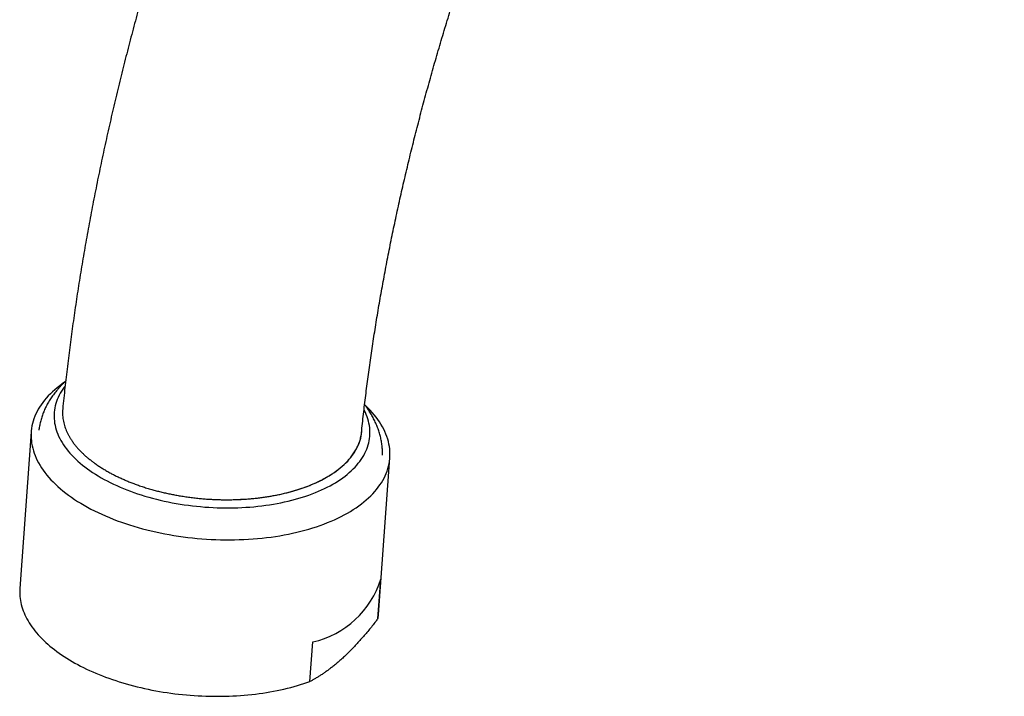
# Model space of a CAD drawing. Header units: millimetres. Extents: x 8 to 776, y 12 to 810.
# Tile 3 of 25: x 571 to 637, y 210 to 255. Entities that reach past the tile are written whole.
import ezdxf

# ---------------------------------------------------------------- set-up
doc = ezdxf.new("R2010")
doc.units = ezdxf.units.MM

msp = doc.modelspace()

# ---------------------------------------------------------------- linework, layer by layer
at = {"color": 7, "linetype": 'Continuous', "lineweight": 30}
for p, q in [((572.265, 227.294), (571.507, 216.845)), ((595.444, 215.107), (596.202, 225.556)), ((595.411, 214.828), (595.603, 217.466)), ((590.873, 210.626), (591.064, 213.264))]:
    msp.add_line(p, q, dxfattribs=at)
at = {"color": 7, "linetype": 'Continuous', "lineweight": 30, "flags": 128}
for points in [[(574.49, 230.606), (574.339, 230.5), (574.166, 230.371), (573.999, 230.24), (573.84, 230.106), (573.688, 229.97), (573.543, 229.831), (573.405, 229.69), (573.275, 229.547), (573.152, 229.401), (573.037, 229.253), (572.929, 229.104), (572.83, 228.953), (572.738, 228.799), (572.654, 228.645), (572.577, 228.489), (572.509, 228.331), (572.449, 228.172), (572.397, 228.012), (572.353, 227.851), (572.318, 227.688), (572.29, 227.525), (572.271, 227.361), (572.259, 227.197), (572.256, 227.032), (572.262, 226.866), (572.275, 226.701), (572.297, 226.535), (572.326, 226.369), (572.364, 226.203), (572.41, 226.037), (572.465, 225.872), (572.527, 225.706), (572.597, 225.542), (572.675, 225.378), (572.762, 225.214), (572.856, 225.052), (572.957, 224.89), (573.067, 224.73), (573.184, 224.57), (573.309, 224.412), (573.441, 224.256), (573.581, 224.1), (573.728, 223.947), (573.882, 223.795), (574.043, 223.645), (574.212, 223.497), (574.387, 223.35), (574.569, 223.206), (574.757, 223.064), (574.952, 222.925), (575.153, 222.788), (575.361, 222.653), (575.575, 222.521), (575.794, 222.391), (576.02, 222.265), (576.251, 222.141), (576.487, 222.02), (576.729, 221.902), (576.976, 221.787), (577.228, 221.676), (577.484, 221.567), (577.746, 221.462), (578.012, 221.361), (578.282, 221.263), (578.556, 221.168)], [(574.528, 230.352), (574.467, 230.272), (574.373, 230.14), (574.286, 230.006), (574.206, 229.871), (574.133, 229.735), (574.066, 229.597), (574.007, 229.459), (573.955, 229.319), (573.91, 229.177), (573.873, 229.035), (573.842, 228.893), (573.819, 228.749), (573.802, 228.605), (573.793, 228.46), (573.792, 228.315), (573.797, 228.169), (573.81, 228.023), (573.83, 227.877), (573.857, 227.731), (573.891, 227.585), (573.933, 227.439), (573.981, 227.293), (574.037, 227.148), (574.099, 227.003), (574.169, 226.859), (574.246, 226.715), (574.329, 226.572), (574.42, 226.43), (574.517, 226.289), (574.621, 226.149), (574.732, 226.01), (574.849, 225.872), (574.973, 225.736), (575.103, 225.601), (575.239, 225.467), (575.382, 225.335), (575.531, 225.205), (575.686, 225.076), (575.846, 224.95), (576.013, 224.825), (576.185, 224.703), (576.363, 224.582), (576.547, 224.464), (576.735, 224.348), (576.929, 224.234), (577.128, 224.123), (577.332, 224.014), (577.541, 223.908), (577.754, 223.805), (577.972, 223.704), (578.194, 223.606), (578.421, 223.511), (578.651, 223.419), (578.885, 223.33), (579.124, 223.244), (579.365, 223.161), (579.61, 223.082), (579.859, 223.005), (580.11, 222.932)], [(578.556, 221.168), (578.834, 221.077), (579.115, 220.99), (579.401, 220.906), (579.689, 220.826), (579.981, 220.75), (580.275, 220.678), (580.573, 220.61), (580.872, 220.546), (581.174, 220.486), (581.479, 220.43), (581.785, 220.378), (582.092, 220.33), (582.402, 220.286), (582.712, 220.247), (583.024, 220.212), (583.336, 220.181), (583.649, 220.154), (583.962, 220.132), (584.276, 220.114), (584.589, 220.1), (584.903, 220.091), (585.215, 220.086), (585.527, 220.085), (585.839, 220.088), (586.149, 220.096), (586.458, 220.109), (586.765, 220.125), (587.071, 220.146), (587.374, 220.172), (587.676, 220.201), (587.975, 220.235), (588.271, 220.273), (588.565, 220.315), (588.856, 220.362), (589.144, 220.413), (589.428, 220.467), (589.709, 220.526), (589.986, 220.589), (590.259, 220.656), (590.528, 220.727), (590.792, 220.801), (591.052, 220.88), (591.308, 220.962), (591.558, 221.049), (591.804, 221.138), (592.044, 221.232), (592.279, 221.329), (592.509, 221.429), (592.732, 221.533), (592.95, 221.64), (593.163, 221.751), (593.368, 221.865), (593.568, 221.982), (593.761, 222.102), (593.948, 222.224), (594.128, 222.35), (594.301, 222.479), (594.468, 222.61), (594.627, 222.744), (594.779, 222.88), (594.924, 223.019), (595.062, 223.16), (595.192, 223.304), (595.315, 223.449), (595.43, 223.597), (595.538, 223.746), (595.637, 223.898), (595.729, 224.051), (595.813, 224.205), (595.89, 224.362), (595.958, 224.519), (596.018, 224.678), (596.07, 224.838), (596.114, 225), (596.149, 225.162), (596.177, 225.325), (596.196, 225.489), (596.208, 225.653), (596.211, 225.818), (596.205, 225.984), (596.192, 226.149), (596.17, 226.315), (596.141, 226.481), (596.103, 226.647), (596.057, 226.813), (596.002, 226.979), (595.94, 227.144), (595.87, 227.308), (595.792, 227.472), (595.705, 227.636), (595.611, 227.798), (595.51, 227.96), (595.4, 228.12), (595.283, 228.28), (595.158, 228.438), (595.026, 228.595), (594.886, 228.75), (594.739, 228.903), (594.585, 229.055), (594.521, 229.116)], [(580.11, 222.932), (580.364, 222.862), (580.621, 222.796), (580.881, 222.733), (581.143, 222.673), (581.407, 222.617), (581.673, 222.564), (581.941, 222.516), (582.21, 222.47), (582.482, 222.429), (582.754, 222.391), (583.027, 222.356), (583.301, 222.326), (583.576, 222.299), (583.852, 222.276), (584.128, 222.257), (584.404, 222.241), (584.68, 222.23), (584.955, 222.222), (585.231, 222.218), (585.505, 222.218), (585.779, 222.222), (586.052, 222.229), (586.324, 222.24), (586.594, 222.255), (586.863, 222.274), (587.13, 222.297), (587.395, 222.324), (587.658, 222.354), (587.918, 222.388), (588.177, 222.425), (588.432, 222.467), (588.685, 222.512), (588.935, 222.56), (589.182, 222.613), (589.425, 222.668), (589.665, 222.728), (589.901, 222.79), (590.134, 222.857), (590.362, 222.926), (590.586, 222.999), (590.806, 223.075), (591.022, 223.155), (591.233, 223.237), (591.439, 223.323), (591.641, 223.412), (591.837, 223.504), (592.028, 223.598), (592.214, 223.696), (592.395, 223.797), (592.57, 223.9), (592.739, 224.006), (592.903, 224.114), (593.061, 224.225), (593.212, 224.339), (593.358, 224.454), (593.498, 224.572), (593.631, 224.693), (593.758, 224.815), (593.878, 224.94), (593.992, 225.066), (594.099, 225.194), (594.2, 225.325), (594.294, 225.456), (594.381, 225.59), (594.461, 225.725), (594.534, 225.861), (594.6, 225.999), (594.659, 226.138), (594.711, 226.278), (594.756, 226.419), (594.794, 226.561), (594.824, 226.704), (594.848, 226.847), (594.864, 226.991), (594.873, 227.136), (594.875, 227.282), (594.869, 227.427), (594.857, 227.573), (594.837, 227.719), (594.81, 227.865), (594.775, 228.011), (594.734, 228.157), (594.685, 228.303), (594.63, 228.448), (594.567, 228.593), (594.497, 228.737), (594.48, 228.771)], [(585.893, 222.776), (585.979, 222.779), (586.236, 222.79), (586.492, 222.804), (586.747, 222.822), (586.999, 222.843), (587.25, 222.868), (587.499, 222.897), (587.746, 222.929), (587.991, 222.965), (588.233, 223.004), (588.472, 223.047), (588.709, 223.093), (588.942, 223.142), (589.173, 223.195), (589.4, 223.251), (589.623, 223.31), (589.844, 223.373), (590.06, 223.439), (590.272, 223.508), (590.48, 223.58), (590.685, 223.655), (590.884, 223.734), (591.08, 223.815), (591.27, 223.899), (591.456, 223.986), (591.637, 224.075), (591.813, 224.168), (591.984, 224.263), (592.15, 224.361), (592.311, 224.461), (592.465, 224.564), (592.615, 224.669), (592.759, 224.776), (592.896, 224.886), (593.029, 224.998), (593.155, 225.112), (593.275, 225.227), (593.389, 225.345), (593.497, 225.465), (593.598, 225.587), (593.693, 225.71), (593.782, 225.835), (593.864, 225.961), (593.94, 226.089), (594.01, 226.218), (594.072, 226.348), (594.128, 226.48), (594.177, 226.612), (594.22, 226.746), (594.256, 226.88), (594.285, 227.015), (594.307, 227.151), (594.322, 227.288), (594.329, 227.393)], [(571.507, 216.845), (571.5, 216.717), (571.498, 216.58), (571.502, 216.443), (571.511, 216.306), (571.526, 216.169), (571.547, 216.031), (571.573, 215.894), (571.605, 215.757), (571.643, 215.619), (571.686, 215.482), (571.734, 215.345), (571.788, 215.209), (571.848, 215.073), (571.913, 214.937), (571.983, 214.801), (572.059, 214.667), (572.141, 214.532), (572.227, 214.399), (572.319, 214.266), (572.416, 214.134), (572.518, 214.003), (572.626, 213.873), (572.738, 213.744), (572.856, 213.616), (572.978, 213.489), (573.106, 213.363), (573.238, 213.238), (573.375, 213.115), (573.517, 212.993), (573.664, 212.873), (573.815, 212.754), (573.971, 212.636), (574.131, 212.52), (574.296, 212.405), (574.465, 212.293), (574.638, 212.182), (574.815, 212.073), (574.996, 211.965), (575.182, 211.86), (575.371, 211.756), (575.564, 211.655), (575.761, 211.555), (575.961, 211.458), (576.165, 211.362), (576.373, 211.269), (576.583, 211.178), (576.797, 211.089), (577.014, 211.003), (577.234, 210.919), (577.457, 210.837), (577.683, 210.758), (577.912, 210.681), (578.143, 210.607), (578.377, 210.535), (578.613, 210.466), (578.851, 210.399), (579.092, 210.335), (579.334, 210.273), (579.579, 210.215), (579.825, 210.159), (580.073, 210.105), (580.323, 210.055), (580.574, 210.007), (580.827, 209.962), (581.081, 209.92), (581.336, 209.881), (581.592, 209.844), (581.848, 209.811), (582.106, 209.78), (582.364, 209.752), (582.623, 209.728), (582.882, 209.706), (583.141, 209.687), (583.401, 209.671), (583.661, 209.658), (583.92, 209.648), (584.179, 209.641), (584.438, 209.637), (584.697, 209.636), (584.955, 209.638), (585.212, 209.642), (585.469, 209.65), (585.724, 209.661), (585.979, 209.675), (586.232, 209.692), (586.484, 209.711), (586.734, 209.734), (586.983, 209.759), (587.231, 209.788), (587.476, 209.819), (587.72, 209.854), (587.962, 209.891), (588.202, 209.931), (588.439, 209.974), (588.674, 210.019), (588.907, 210.068), (589.137, 210.119), (589.364, 210.173), (589.589, 210.23), (589.811, 210.289), (590.029, 210.351), (590.245, 210.416), (590.458, 210.483), (590.667, 210.553), (590.873, 210.626)]]:
    msp.add_lwpolyline(points, dxfattribs=at)
at = {"color": 7, "linetype": 'Continuous', "lineweight": 30}
for centre, radius, start, end in [((589.666, 219.326), 6.221, 282.98938, 342.60264), ((592.142, 215.347), 3.311, 350.97343, 355.84697)]:
    msp.add_arc(centre, radius, start, end, dxfattribs=at)
for points, knots in [([(760.575, 312.075), (760.575, 312.195), (760.575, 312.542), (760.571, 313.114), (760.563, 313.791), (760.552, 314.465), (760.536, 315.138), (760.517, 315.809), (760.494, 316.478), (760.467, 317.145), (760.436, 317.81), (760.402, 318.473), (760.363, 319.134), (760.321, 319.793), (760.275, 320.449), (760.225, 321.104), (760.171, 321.757), (760.113, 322.407), (760.052, 323.055), (759.986, 323.701), (759.917, 324.344), (759.844, 324.986), (759.767, 325.625), (759.686, 326.261), (759.601, 326.895), (759.513, 327.527), (759.42, 328.156), (759.324, 328.783), (759.224, 329.407), (759.12, 330.029), (759.012, 330.648), (758.9, 331.265), (758.784, 331.879), (758.665, 332.49), (758.541, 333.099), (758.414, 333.705), (758.283, 334.308), (758.148, 334.908), (758.01, 335.506), (757.867, 336.1), (757.721, 336.692), (757.571, 337.281), (757.417, 337.867), (757.259, 338.45), (757.097, 339.03), (756.932, 339.607), (756.763, 340.181), (756.59, 340.751), (756.413, 341.319), (756.233, 341.884), (756.049, 342.445), (755.861, 343.003), (755.669, 343.558), (755.474, 344.11), (755.275, 344.658), (755.072, 345.203), (754.865, 345.745), (754.655, 346.283), (754.441, 346.818), (754.224, 347.35), (754.003, 347.878), (753.778, 348.402), (753.55, 348.924), (753.318, 349.441), (753.082, 349.955), (752.843, 350.466), (752.601, 350.972), (752.355, 351.476), (752.105, 351.975), (751.852, 352.471), (751.595, 352.963), (751.335, 353.452), (751.071, 353.936), (750.804, 354.417), (750.534, 354.894), (750.26, 355.368), (749.983, 355.837), (749.702, 356.303), (749.418, 356.765), (749.131, 357.223), (748.84, 357.677), (748.546, 358.127), (748.249, 358.573), (747.948, 359.016), (747.645, 359.454), (747.338, 359.888), (747.027, 360.319), (746.714, 360.745), (746.397, 361.167), (746.078, 361.586), (745.755, 362), (745.429, 362.41), (745.1, 362.816), (744.768, 363.218), (744.432, 363.616), (744.094, 364.01), (743.753, 364.4), (743.409, 364.785), (743.061, 365.167), (742.711, 365.544), (742.358, 365.917), (742.002, 366.286), (741.642, 366.651), (741.28, 367.012), (740.916, 367.368), (740.548, 367.72), (740.177, 368.068), (739.804, 368.412), (739.427, 368.752), (739.048, 369.087), (738.667, 369.418), (738.282, 369.745), (737.894, 370.068), (737.504, 370.386), (737.111, 370.7), (736.716, 371.01), (736.318, 371.315), (735.917, 371.617), (735.513, 371.913), (735.107, 372.206), (734.698, 372.494), (734.286, 372.778), (733.872, 373.058), (733.455, 373.333), (733.036, 373.604), (732.614, 373.871), (732.19, 374.133), (731.763, 374.391), (731.333, 374.645), (730.901, 374.894), (730.466, 375.139), (730.029, 375.379), (729.59, 375.615), (729.148, 375.847), (728.704, 376.074), (728.257, 376.297), (727.808, 376.515), (727.356, 376.729), (726.902, 376.939), (726.446, 377.144), (725.987, 377.345), (725.526, 377.541), (725.063, 377.732), (724.597, 377.92), (724.129, 378.102), (723.659, 378.28), (723.186, 378.454), (722.711, 378.623), (722.234, 378.788), (721.755, 378.948), (721.274, 379.104), (720.79, 379.255), (720.304, 379.401), (719.816, 379.543), (719.326, 379.68), (718.833, 379.813), (718.339, 379.941), (717.842, 380.064), (717.343, 380.183), (716.842, 380.298), (716.34, 380.407), (715.835, 380.512), (715.328, 380.612), (714.819, 380.708), (714.308, 380.799), (713.795, 380.885), (713.28, 380.967), (712.763, 381.044), (712.244, 381.116), (711.723, 381.184), (711.2, 381.246), (710.676, 381.304), (710.149, 381.358), (709.621, 381.406), (709.091, 381.45), (708.559, 381.489), (708.026, 381.523), (707.49, 381.553), (706.953, 381.577), (706.415, 381.597), (705.874, 381.612), (705.332, 381.622), (704.788, 381.628), (704.243, 381.628), (703.696, 381.624), (703.147, 381.615), (702.597, 381.601), (702.046, 381.583), (701.493, 381.559), (700.938, 381.531), (700.382, 381.497), (699.825, 381.459), (699.266, 381.416), (698.706, 381.368), (698.145, 381.316), (697.582, 381.258), (697.018, 381.196), (696.453, 381.129), (695.886, 381.056), (695.319, 380.98), (694.75, 380.898), (694.18, 380.811), (693.609, 380.719), (693.037, 380.623), (692.464, 380.522), (691.889, 380.416), (691.314, 380.305), (690.738, 380.189), (690.161, 380.069), (689.583, 379.943), (689.004, 379.813), (688.425, 379.678), (687.844, 379.538), (687.263, 379.394), (686.681, 379.244), (686.098, 379.09), (685.515, 378.931), (684.931, 378.768), (684.346, 378.599), (683.761, 378.426), (683.175, 378.248), (682.588, 378.065), (682.002, 377.878), (681.414, 377.686), (680.826, 377.489), (680.238, 377.288), (679.649, 377.082), (679.06, 376.871), (678.47, 376.656), (677.881, 376.436), (677.291, 376.211), (676.7, 375.982), (676.11, 375.748), (675.519, 375.51), (674.928, 375.267), (674.337, 375.019), (673.745, 374.767), (673.154, 374.511), (672.562, 374.25), (671.971, 373.984), (671.379, 373.714), (670.788, 373.44), (670.196, 373.161), (669.604, 372.877), (669.013, 372.59), (668.422, 372.298), (667.83, 372.001), (667.239, 371.7), (666.648, 371.395), (666.057, 371.086), (665.467, 370.772), (664.876, 370.454), (664.286, 370.131), (663.697, 369.805), (663.107, 369.474), (662.518, 369.139), (661.929, 368.8), (661.341, 368.456), (660.753, 368.109), (660.165, 367.757), (659.578, 367.401), (658.991, 367.041), (658.405, 366.677), (657.819, 366.309), (657.234, 365.937), (656.649, 365.56), (656.065, 365.18), (655.482, 364.796), (654.899, 364.407), (654.317, 364.015), (653.735, 363.619), (653.154, 363.219), (652.574, 362.815), (651.995, 362.407), (651.416, 361.995), (650.838, 361.58), (650.261, 361.16), (649.685, 360.737), (649.109, 360.31), (648.534, 359.879), (647.96, 359.444), (647.388, 359.006), (646.815, 358.564), (646.244, 358.118), (645.674, 357.669), (645.105, 357.216), (644.537, 356.759), (643.969, 356.299), (643.403, 355.835), (642.838, 355.368), (642.274, 354.897), (641.711, 354.422), (641.149, 353.944), (640.588, 353.462), (640.028, 352.977), (639.47, 352.489), (638.912, 351.997), (638.356, 351.502), (637.801, 351.003), (637.248, 350.501), (636.695, 349.995), (636.144, 349.487), (635.594, 348.975), (635.046, 348.459), (634.498, 347.941), (633.953, 347.419), (633.408, 346.894), (632.865, 346.365), (632.323, 345.834), (631.783, 345.299), (631.244, 344.762), (630.707, 344.221), (630.171, 343.677), (629.636, 343.13), (629.103, 342.58), (628.572, 342.027), (628.042, 341.471), (627.514, 340.912), (626.987, 340.35), (626.462, 339.785), (625.939, 339.217), (625.417, 338.646), (624.897, 338.072), (624.379, 337.496), (623.862, 336.916), (623.347, 336.334), (622.834, 335.749), (622.322, 335.162), (621.813, 334.571), (621.305, 333.978), (620.799, 333.383), (620.294, 332.784), (619.792, 332.183), (619.291, 331.579), (618.793, 330.973), (618.296, 330.364), (617.801, 329.753), (617.308, 329.139), (616.817, 328.523), (616.328, 327.904), (615.841, 327.282), (615.356, 326.659), (614.873, 326.033), (614.392, 325.404), (613.913, 324.773), (613.436, 324.14), (612.961, 323.504), (612.489, 322.867), (612.018, 322.227), (611.55, 321.584), (611.084, 320.94), (610.62, 320.293), (610.158, 319.644), (609.698, 318.993), (609.241, 318.34), (608.785, 317.685), (608.333, 317.028), (607.882, 316.369), (607.433, 315.708), (606.987, 315.044), (606.544, 314.379), (606.102, 313.712), (605.663, 313.043), (605.227, 312.372), (604.792, 311.699), (604.36, 311.025), (603.931, 310.348), (603.504, 309.67), (603.079, 308.99), (602.657, 308.309), (602.238, 307.625), (601.82, 306.94), (601.406, 306.254), (600.994, 305.565), (600.584, 304.875), (600.177, 304.184), (599.773, 303.491), (599.371, 302.796), (598.972, 302.1), (598.575, 301.403), (598.181, 300.704), (597.79, 300.003), (597.401, 299.302), (597.015, 298.598), (596.632, 297.894), (596.251, 297.188), (595.873, 296.481), (595.498, 295.773), (595.126, 295.063), (594.756, 294.353), (594.39, 293.641), (594.026, 292.928), (593.664, 292.213), (593.306, 291.498), (592.95, 290.782), (592.598, 290.064), (592.248, 289.346), (591.901, 288.626), (591.557, 287.906), (591.216, 287.185), (590.877, 286.462), (590.542, 285.739), (590.21, 285.015), (589.88, 284.29), (589.554, 283.565), (589.23, 282.838), (588.91, 282.111), (588.593, 281.383), (588.278, 280.655), (587.967, 279.926), (587.658, 279.196), (587.353, 278.465), (587.051, 277.734), (586.752, 277.002), (586.456, 276.27), (586.163, 275.537), (585.873, 274.804), (585.586, 274.071), (585.303, 273.337), (585.022, 272.602), (584.745, 271.867), (584.471, 271.132), (584.2, 270.397), (583.933, 269.661), (583.668, 268.925), (583.407, 268.189), (583.149, 267.452), (582.894, 266.715), (582.643, 265.978), (582.395, 265.242), (582.15, 264.504), (581.908, 263.767), (581.67, 263.03), (581.435, 262.293), (581.203, 261.556), (580.975, 260.818), (580.75, 260.081), (580.528, 259.344), (580.31, 258.607), (580.095, 257.871), (579.883, 257.134), (579.675, 256.398), (579.47, 255.661), (579.269, 254.925), (579.071, 254.19), (578.876, 253.454), (578.685, 252.719), (578.498, 251.985), (578.314, 251.25), (578.133, 250.517), (577.956, 249.783), (577.782, 249.05), (577.612, 248.318), (577.445, 247.586), (577.282, 246.854), (577.122, 246.123), (576.966, 245.393), (576.814, 244.663), (576.664, 243.934), (576.519, 243.206), (576.377, 242.479), (576.239, 241.752), (576.104, 241.026), (575.973, 240.3), (575.845, 239.576), (575.721, 238.852), (575.601, 238.129), (575.484, 237.407), (575.371, 236.687), (575.261, 235.966), (575.155, 235.247), (575.053, 234.529), (574.955, 233.812), (574.86, 233.096), (574.769, 232.382), (574.681, 231.668), (574.597, 230.955), (574.517, 230.244), (574.441, 229.539), (574.394, 229.073), (574.37, 228.843)], [0, 0, 0, 0, 0.001135, 0.00327, 0.005406, 0.007542, 0.009678, 0.011814, 0.01395, 0.016085, 0.018221, 0.020357, 0.022493, 0.024629, 0.026764, 0.0289, 0.031035, 0.03317, 0.035305, 0.03744, 0.039574, 0.041708, 0.043842, 0.045975, 0.048108, 0.050241, 0.052373, 0.054505, 0.056636, 0.058767, 0.060898, 0.063027, 0.065156, 0.067284, 0.069412, 0.071539, 0.073665, 0.07579, 0.077915, 0.080038, 0.082161, 0.084283, 0.086403, 0.088523, 0.090641, 0.092759, 0.094875, 0.09699, 0.099103, 0.101216, 0.103327, 0.105436, 0.107544, 0.109651, 0.111756, 0.11386, 0.115961, 0.118062, 0.12016, 0.122257, 0.124352, 0.126446, 0.128537, 0.130627, 0.132714, 0.1348, 0.136884, 0.138966, 0.141045, 0.143123, 0.145199, 0.147272, 0.149343, 0.151413, 0.15348, 0.155544, 0.157607, 0.159667, 0.161726, 0.163782, 0.165835, 0.167887, 0.169936, 0.171983, 0.174027, 0.17607, 0.17811, 0.180148, 0.182184, 0.184217, 0.186249, 0.188278, 0.190305, 0.19233, 0.194352, 0.196373, 0.198392, 0.200409, 0.202423, 0.204436, 0.206447, 0.208456, 0.210463, 0.212468, 0.214472, 0.216474, 0.218474, 0.220473, 0.222471, 0.224466, 0.226461, 0.228454, 0.230446, 0.232436, 0.234426, 0.236414, 0.238401, 0.240387, 0.242373, 0.244357, 0.246341, 0.248324, 0.250307, 0.252289, 0.25427, 0.256251, 0.258232, 0.260212, 0.262193, 0.264173, 0.266153, 0.268133, 0.270113, 0.272094, 0.274074, 0.276055, 0.278036, 0.280018, 0.282, 0.283983, 0.285967, 0.287951, 0.289936, 0.291922, 0.293909, 0.295897, 0.297886, 0.299876, 0.301868, 0.30386, 0.305854, 0.307849, 0.309846, 0.311844, 0.313844, 0.315846, 0.317849, 0.319853, 0.32186, 0.323868, 0.325878, 0.32789, 0.329904, 0.33192, 0.333938, 0.335958, 0.33798, 0.340004, 0.34203, 0.344058, 0.346088, 0.348121, 0.350156, 0.352193, 0.354232, 0.356273, 0.358317, 0.360362, 0.36241, 0.364461, 0.366513, 0.368568, 0.370625, 0.372684, 0.374745, 0.376809, 0.378875, 0.380943, 0.383013, 0.385085, 0.387159, 0.389236, 0.391314, 0.393394, 0.395477, 0.397561, 0.399648, 0.401736, 0.403826, 0.405918, 0.408012, 0.410107, 0.412204, 0.414303, 0.416404, 0.418506, 0.42061, 0.422715, 0.424822, 0.42693, 0.42904, 0.431151, 0.433263, 0.435376, 0.437491, 0.439607, 0.441724, 0.443843, 0.445962, 0.448082, 0.450204, 0.452326, 0.454449, 0.456573, 0.458698, 0.460824, 0.46295, 0.465077, 0.467205, 0.469333, 0.471462, 0.473592, 0.475722, 0.477853, 0.479984, 0.482116, 0.484248, 0.48638, 0.488513, 0.490646, 0.492779, 0.494913, 0.497046, 0.499181, 0.501315, 0.503449, 0.505584, 0.507719, 0.509853, 0.511988, 0.514123, 0.516258, 0.518393, 0.520528, 0.522663, 0.524798, 0.526933, 0.529068, 0.531203, 0.533337, 0.535472, 0.537607, 0.539741, 0.541875, 0.544009, 0.546143, 0.548277, 0.550411, 0.552544, 0.554677, 0.55681, 0.558943, 0.561076, 0.563208, 0.56534, 0.567472, 0.569604, 0.571735, 0.573867, 0.575997, 0.578128, 0.580259, 0.582389, 0.584519, 0.586649, 0.588778, 0.590907, 0.593036, 0.595165, 0.597293, 0.599421, 0.601549, 0.603677, 0.605804, 0.607931, 0.610058, 0.612184, 0.61431, 0.616436, 0.618562, 0.620687, 0.622812, 0.624937, 0.627062, 0.629186, 0.63131, 0.633434, 0.635558, 0.637681, 0.639804, 0.641927, 0.64405, 0.646172, 0.648294, 0.650416, 0.652537, 0.654659, 0.65678, 0.658901, 0.661022, 0.663142, 0.665262, 0.667382, 0.669502, 0.671622, 0.673741, 0.67586, 0.67798, 0.680098, 0.682217, 0.684335, 0.686454, 0.688572, 0.69069, 0.692807, 0.694925, 0.697042, 0.69916, 0.701277, 0.703394, 0.70551, 0.707627, 0.709743, 0.71186, 0.713976, 0.716092, 0.718208, 0.720324, 0.722439, 0.724555, 0.726671, 0.728786, 0.730901, 0.733016, 0.735131, 0.737246, 0.739361, 0.741476, 0.743591, 0.745705, 0.74782, 0.749934, 0.752049, 0.754163, 0.756277, 0.758392, 0.760506, 0.76262, 0.764734, 0.766848, 0.768962, 0.771076, 0.77319, 0.775304, 0.777418, 0.779532, 0.781646, 0.78376, 0.785874, 0.787988, 0.790102, 0.792216, 0.79433, 0.796444, 0.798558, 0.800672, 0.802786, 0.8049, 0.807015, 0.809129, 0.811243, 0.813357, 0.815472, 0.817586, 0.819701, 0.821815, 0.82393, 0.826044, 0.828159, 0.830274, 0.832389, 0.834504, 0.836619, 0.838735, 0.84085, 0.842965, 0.845081, 0.847197, 0.849312, 0.851428, 0.853544, 0.855661, 0.857777, 0.859893, 0.86201, 0.864127, 0.866244, 0.868361, 0.870478, 0.872595, 0.874713, 0.876831, 0.878949, 0.881067, 0.883185, 0.885303, 0.887422, 0.889541, 0.89166, 0.893779, 0.895899, 0.898018, 0.900138, 0.902258, 0.904378, 0.906499, 0.90862, 0.910741, 0.912862, 0.914983, 0.917105, 0.919227, 0.921349, 0.923471, 0.925594, 0.927717, 0.92984, 0.931963, 0.934087, 0.936211, 0.938335, 0.940459, 0.942584, 0.944709, 0.946834, 0.94896, 0.951085, 0.953211, 0.955338, 0.957464, 0.959591, 0.961718, 0.963846, 0.965974, 0.968101, 0.97023, 0.972358, 0.974487, 0.976616, 0.978746, 0.980875, 0.983005, 0.985135, 0.987266, 0.989397, 0.991528, 0.993659, 0.99579, 0.997922, 1, 1, 1, 1]), ([(594.311, 227.242), (594.332, 227.445), (594.375, 227.854), (594.444, 228.472), (594.516, 229.094), (594.591, 229.718), (594.67, 230.343), (594.753, 230.97), (594.838, 231.599), (594.927, 232.23), (595.02, 232.862), (595.115, 233.496), (595.214, 234.131), (595.317, 234.768), (595.422, 235.406), (595.531, 236.046), (595.644, 236.687), (595.76, 237.329), (595.879, 237.973), (596.001, 238.618), (596.127, 239.265), (596.256, 239.913), (596.389, 240.562), (596.524, 241.212), (596.663, 241.863), (596.806, 242.516), (596.952, 243.169), (597.101, 243.824), (597.253, 244.479), (597.409, 245.136), (597.567, 245.794), (597.73, 246.452), (597.895, 247.112), (598.064, 247.772), (598.236, 248.433), (598.411, 249.095), (598.59, 249.758), (598.772, 250.421), (598.957, 251.086), (599.145, 251.75), (599.337, 252.416), (599.532, 253.082), (599.73, 253.748), (599.931, 254.416), (600.135, 255.083), (600.343, 255.751), (600.554, 256.42), (600.768, 257.089), (600.985, 257.758), (601.205, 258.428), (601.429, 259.098), (601.656, 259.768), (601.885, 260.438), (602.118, 261.109), (602.354, 261.78), (602.594, 262.451), (602.836, 263.122), (603.081, 263.793), (603.329, 264.464), (603.581, 265.135), (603.835, 265.806), (604.093, 266.477), (604.354, 267.148), (604.617, 267.819), (604.884, 268.49), (605.154, 269.16), (605.426, 269.83), (605.702, 270.5), (605.98, 271.17), (606.262, 271.839), (606.546, 272.508), (606.834, 273.177), (607.124, 273.845), (607.417, 274.512), (607.713, 275.18), (608.012, 275.846), (608.314, 276.512), (608.618, 277.178), (608.926, 277.842), (609.236, 278.506), (609.549, 279.17), (609.865, 279.833), (610.183, 280.495), (610.505, 281.156), (610.829, 281.816), (611.156, 282.475), (611.485, 283.134), (611.817, 283.792), (612.152, 284.448), (612.49, 285.104), (612.83, 285.759), (613.173, 286.412), (613.518, 287.065), (613.866, 287.716), (614.217, 288.367), (614.57, 289.016), (614.926, 289.664), (615.284, 290.31), (615.645, 290.956), (616.008, 291.6), (616.374, 292.242), (616.742, 292.884), (617.112, 293.524), (617.485, 294.162), (617.861, 294.799), (618.239, 295.435), (618.619, 296.069), (619.001, 296.701), (619.386, 297.332), (619.773, 297.961), (620.163, 298.589), (620.555, 299.215), (620.949, 299.839), (621.345, 300.461), (621.743, 301.082), (622.144, 301.701), (622.547, 302.318), (622.952, 302.933), (623.359, 303.547), (623.768, 304.158), (624.179, 304.768), (624.593, 305.375), (625.008, 305.98), (625.425, 306.584), (625.845, 307.185), (626.266, 307.785), (626.69, 308.382), (627.115, 308.977), (627.542, 309.569), (627.972, 310.16), (628.403, 310.748), (628.836, 311.335), (629.27, 311.918), (629.707, 312.5), (630.145, 313.079), (630.585, 313.656), (631.027, 314.23), (631.471, 314.802), (631.916, 315.371), (632.363, 315.938), (632.812, 316.503), (633.262, 317.065), (633.714, 317.624), (634.167, 318.181), (634.623, 318.735), (635.079, 319.287), (635.537, 319.835), (635.997, 320.381), (636.458, 320.925), (636.92, 321.466), (637.384, 322.003), (637.85, 322.538), (638.316, 323.071), (638.785, 323.6), (639.254, 324.127), (639.725, 324.65), (640.197, 325.171), (640.67, 325.689), (641.144, 326.203), (641.62, 326.715), (642.097, 327.224), (642.575, 327.73), (643.054, 328.232), (643.534, 328.732), (644.015, 329.228), (644.498, 329.722), (644.981, 330.212), (645.465, 330.699), (645.951, 331.183), (646.437, 331.663), (646.924, 332.14), (647.412, 332.614), (647.901, 333.085), (648.391, 333.553), (648.882, 334.017), (649.373, 334.477), (649.866, 334.935), (650.358, 335.389), (650.852, 335.839), (651.346, 336.286), (651.842, 336.73), (652.337, 337.17), (652.833, 337.607), (653.33, 338.04), (653.828, 338.47), (654.326, 338.896), (654.824, 339.319), (655.323, 339.738), (655.822, 340.153), (656.322, 340.565), (656.822, 340.973), (657.323, 341.377), (657.824, 341.778), (658.325, 342.175), (658.826, 342.569), (659.328, 342.958), (659.83, 343.344), (660.332, 343.726), (660.835, 344.105), (661.337, 344.479), (661.84, 344.85), (662.343, 345.217), (662.845, 345.58), (663.348, 345.94), (663.851, 346.295), (664.354, 346.647), (664.857, 346.995), (665.36, 347.338), (665.862, 347.678), (666.365, 348.014), (666.867, 348.347), (667.369, 348.675), (667.871, 348.999), (668.373, 349.319), (668.875, 349.635), (669.376, 349.948), (669.877, 350.256), (670.378, 350.56), (670.878, 350.86), (671.378, 351.157), (671.877, 351.449), (672.376, 351.737), (672.875, 352.021), (673.373, 352.301), (673.87, 352.577), (674.367, 352.849), (674.864, 353.117), (675.359, 353.38), (675.854, 353.64), (676.349, 353.895), (676.843, 354.147), (677.336, 354.394), (677.828, 354.637), (678.32, 354.876), (678.811, 355.111), (679.301, 355.342), (679.79, 355.568), (680.279, 355.791), (680.766, 356.009), (681.253, 356.223), (681.738, 356.433), (682.223, 356.639), (682.707, 356.841), (683.19, 357.038), (683.672, 357.232), (684.152, 357.421), (684.632, 357.606), (685.11, 357.787), (685.588, 357.963), (686.064, 358.136), (686.539, 358.304), (687.013, 358.468), (687.486, 358.628), (687.958, 358.784), (688.428, 358.936), (688.897, 359.083), (689.365, 359.226), (689.832, 359.365), (690.297, 359.5), (690.761, 359.631), (691.223, 359.758), (691.684, 359.88), (692.144, 359.998), (692.603, 360.112), (693.06, 360.222), (693.515, 360.328), (693.969, 360.43), (694.422, 360.527), (694.873, 360.621), (695.323, 360.71), (695.771, 360.795), (696.218, 360.876), (696.663, 360.953), (697.106, 361.025), (697.548, 361.094), (697.989, 361.158), (698.428, 361.218), (698.865, 361.274), (699.301, 361.326), (699.735, 361.374), (700.167, 361.418), (700.598, 361.458), (701.028, 361.493), (701.455, 361.524), (701.881, 361.552), (702.306, 361.575), (702.728, 361.594), (703.149, 361.609), (703.569, 361.619), (703.986, 361.626), (704.403, 361.629), (704.817, 361.627), (705.23, 361.621), (705.641, 361.611), (706.05, 361.597), (706.458, 361.579), (706.864, 361.557), (707.268, 361.53), (707.671, 361.5), (708.072, 361.465), (708.471, 361.426), (708.869, 361.382), (709.265, 361.335), (709.66, 361.283), (710.052, 361.228), (710.443, 361.167), (710.832, 361.103), (711.22, 361.034), (711.606, 360.961), (711.99, 360.884), (712.373, 360.803), (712.753, 360.717), (713.132, 360.627), (713.51, 360.532), (713.885, 360.433), (714.259, 360.33), (714.631, 360.222), (715.001, 360.11), (715.37, 359.994), (715.736, 359.873), (716.101, 359.747), (716.464, 359.617), (716.825, 359.483), (717.184, 359.344), (717.541, 359.201), (717.896, 359.053), (718.249, 358.9), (718.6, 358.743), (718.949, 358.582), (719.296, 358.416), (719.64, 358.246), (719.982, 358.071), (720.322, 357.892), (720.66, 357.708), (720.995, 357.52), (721.328, 357.327), (721.658, 357.13), (721.986, 356.929), (722.311, 356.723), (722.634, 356.513), (722.954, 356.299), (723.271, 356.08), (723.585, 355.858), (723.897, 355.631), (724.206, 355.4), (724.512, 355.164), (724.815, 354.925), (725.116, 354.682), (725.413, 354.435), (725.708, 354.184), (726, 353.929), (726.289, 353.669), (726.574, 353.407), (726.857, 353.14), (727.138, 352.869), (727.415, 352.595), (727.689, 352.317), (727.96, 352.035), (728.228, 351.749), (728.494, 351.46), (728.756, 351.167), (729.016, 350.87), (729.273, 350.57), (729.526, 350.266), (729.777, 349.959), (730.025, 349.647), (730.27, 349.333), (730.513, 349.014), (730.752, 348.692), (730.989, 348.367), (731.223, 348.038), (731.453, 347.705), (731.682, 347.369), (731.907, 347.029), (732.129, 346.686), (732.349, 346.34), (732.566, 345.989), (732.78, 345.636), (732.991, 345.278), (733.2, 344.918), (733.405, 344.553), (733.608, 344.186), (733.808, 343.814), (734.006, 343.44), (734.2, 343.062), (734.392, 342.68), (734.581, 342.295), (734.767, 341.906), (734.951, 341.514), (735.131, 341.119), (735.309, 340.72), (735.484, 340.318), (735.656, 339.912), (735.826, 339.503), (735.993, 339.09), (736.156, 338.674), (736.317, 338.255), (736.475, 337.832), (736.631, 337.406), (736.783, 336.976), (736.933, 336.543), (737.079, 336.107), (737.223, 335.667), (737.364, 335.224), (737.502, 334.778), (737.637, 334.329), (737.77, 333.876), (737.899, 333.42), (738.026, 332.96), (738.149, 332.498), (738.27, 332.032), (738.387, 331.563), (738.502, 331.09), (738.614, 330.615), (738.722, 330.136), (738.828, 329.654), (738.931, 329.169), (739.03, 328.681), (739.127, 328.19), (739.221, 327.695), (739.311, 327.198), (739.399, 326.697), (739.483, 326.194), (739.565, 325.687), (739.643, 325.178), (739.718, 324.665), (739.79, 324.15), (739.859, 323.631), (739.925, 323.11), (739.988, 322.585), (740.048, 322.058), (740.104, 321.528), (740.158, 320.995), (740.208, 320.46), (740.255, 319.921), (740.299, 319.38), (740.339, 318.836), (740.377, 318.289), (740.411, 317.74), (740.442, 317.188), (740.47, 316.633), (740.494, 316.076), (740.516, 315.516), (740.534, 314.953), (740.549, 314.388), (740.56, 313.821), (740.569, 313.25), (740.574, 312.669), (740.575, 312.276), (740.575, 312.075)], [0, 0, 0, 0, 0.002161, 0.004352, 0.006543, 0.008735, 0.010928, 0.01312, 0.015313, 0.017507, 0.019701, 0.021895, 0.024089, 0.026284, 0.02848, 0.030675, 0.032872, 0.035068, 0.037265, 0.039462, 0.041659, 0.043857, 0.046056, 0.048254, 0.050453, 0.052653, 0.054852, 0.057052, 0.059253, 0.061453, 0.063654, 0.065856, 0.068057, 0.070259, 0.072462, 0.074665, 0.076868, 0.079071, 0.081274, 0.083478, 0.085683, 0.087887, 0.090092, 0.092297, 0.094502, 0.096708, 0.098914, 0.10112, 0.103327, 0.105533, 0.10774, 0.109948, 0.112155, 0.114363, 0.116571, 0.118779, 0.120988, 0.123196, 0.125405, 0.127614, 0.129824, 0.132033, 0.134243, 0.136453, 0.138663, 0.140873, 0.143084, 0.145295, 0.147505, 0.149716, 0.151928, 0.154139, 0.15635, 0.158562, 0.160774, 0.162986, 0.165198, 0.16741, 0.169622, 0.171835, 0.174047, 0.17626, 0.178473, 0.180685, 0.182898, 0.185111, 0.187325, 0.189538, 0.191751, 0.193964, 0.196178, 0.198391, 0.200605, 0.202818, 0.205032, 0.207245, 0.209459, 0.211673, 0.213887, 0.2161, 0.218314, 0.220528, 0.222742, 0.224955, 0.227169, 0.229383, 0.231597, 0.23381, 0.236024, 0.238238, 0.240451, 0.242665, 0.244878, 0.247092, 0.249305, 0.251518, 0.253732, 0.255945, 0.258158, 0.260371, 0.262584, 0.264797, 0.26701, 0.269222, 0.271435, 0.273647, 0.27586, 0.278072, 0.280284, 0.282496, 0.284707, 0.286919, 0.289131, 0.291342, 0.293553, 0.295764, 0.297975, 0.300186, 0.302396, 0.304606, 0.306817, 0.309027, 0.311236, 0.313446, 0.315655, 0.317864, 0.320073, 0.322282, 0.32449, 0.326699, 0.328906, 0.331114, 0.333322, 0.335529, 0.337736, 0.339943, 0.342149, 0.344355, 0.346561, 0.348767, 0.350972, 0.353177, 0.355382, 0.357587, 0.359791, 0.361995, 0.364198, 0.366402, 0.368605, 0.370807, 0.37301, 0.375212, 0.377413, 0.379615, 0.381816, 0.384016, 0.386217, 0.388417, 0.390616, 0.392816, 0.395014, 0.397213, 0.399411, 0.401609, 0.403806, 0.406004, 0.4082, 0.410397, 0.412593, 0.414788, 0.416983, 0.419178, 0.421373, 0.423567, 0.42576, 0.427954, 0.430147, 0.432339, 0.434531, 0.436723, 0.438915, 0.441106, 0.443296, 0.445487, 0.447677, 0.449866, 0.452055, 0.454244, 0.456432, 0.458621, 0.460808, 0.462996, 0.465183, 0.467369, 0.469556, 0.471742, 0.473928, 0.476113, 0.478298, 0.480483, 0.482667, 0.484852, 0.487036, 0.48922, 0.491403, 0.493586, 0.495769, 0.497952, 0.500135, 0.502317, 0.5045, 0.506682, 0.508864, 0.511046, 0.513228, 0.51541, 0.517592, 0.519774, 0.521956, 0.524138, 0.52632, 0.528502, 0.530684, 0.532866, 0.535049, 0.537231, 0.539414, 0.541597, 0.543781, 0.545965, 0.548149, 0.550334, 0.552519, 0.554705, 0.556891, 0.559078, 0.561266, 0.563454, 0.565643, 0.567833, 0.570024, 0.572216, 0.574409, 0.576603, 0.578798, 0.580994, 0.583192, 0.585391, 0.587591, 0.589793, 0.591997, 0.594202, 0.596409, 0.598618, 0.600828, 0.603041, 0.605256, 0.607474, 0.609693, 0.611915, 0.61414, 0.616367, 0.618597, 0.62083, 0.623066, 0.625305, 0.627548, 0.629794, 0.632043, 0.634296, 0.636552, 0.638813, 0.641077, 0.643346, 0.645619, 0.647896, 0.650178, 0.652465, 0.654756, 0.657052, 0.659354, 0.66166, 0.663972, 0.666289, 0.668611, 0.67094, 0.673274, 0.675613, 0.677959, 0.68031, 0.682668, 0.685031, 0.687401, 0.689776, 0.692158, 0.694545, 0.696939, 0.699338, 0.701744, 0.704155, 0.706571, 0.708993, 0.711421, 0.713853, 0.71629, 0.718732, 0.721178, 0.723628, 0.726081, 0.728538, 0.730997, 0.733459, 0.735923, 0.738389, 0.740856, 0.743324, 0.745792, 0.748259, 0.750726, 0.753192, 0.755655, 0.758117, 0.760576, 0.763033, 0.765486, 0.767935, 0.77038, 0.772822, 0.775258, 0.77769, 0.780116, 0.782537, 0.784953, 0.787363, 0.789768, 0.792166, 0.794559, 0.796946, 0.799326, 0.801701, 0.804069, 0.806432, 0.808788, 0.811139, 0.813483, 0.815822, 0.818155, 0.820482, 0.822804, 0.82512, 0.827431, 0.829736, 0.832037, 0.834332, 0.836623, 0.838908, 0.84119, 0.843466, 0.845739, 0.848007, 0.85027, 0.85253, 0.854787, 0.857039, 0.859288, 0.861533, 0.863775, 0.866014, 0.86825, 0.870482, 0.872712, 0.87494, 0.877164, 0.879386, 0.881606, 0.883823, 0.886038, 0.888251, 0.890462, 0.892671, 0.894878, 0.897084, 0.899288, 0.90149, 0.903691, 0.90589, 0.908088, 0.910285, 0.91248, 0.914675, 0.916868, 0.919061, 0.921252, 0.923442, 0.925632, 0.927821, 0.930009, 0.932197, 0.934384, 0.936571, 0.938757, 0.940942, 0.943127, 0.945312, 0.947496, 0.94968, 0.951864, 0.954047, 0.956231, 0.958414, 0.960597, 0.96278, 0.964963, 0.967145, 0.969328, 0.971511, 0.973694, 0.975876, 0.978059, 0.980242, 0.982425, 0.984608, 0.986792, 0.988975, 0.991159, 0.993342, 0.995526, 0.997711, 1, 1, 1, 1]), ([(574.566, 230.673), (574.549, 230.658), (574.486, 230.601), (574.382, 230.501), (574.254, 230.373), (574.132, 230.243), (574.015, 230.111), (573.903, 229.977), (573.797, 229.842), (573.695, 229.705), (573.599, 229.566), (573.507, 229.426), (573.421, 229.285), (573.341, 229.142), (573.265, 228.998), (573.195, 228.853), (573.129, 228.707), (573.069, 228.561), (573.015, 228.413), (572.965, 228.265), (572.92, 228.115), (572.881, 227.965), (572.846, 227.815), (572.817, 227.664), (572.794, 227.526), (572.784, 227.439), (572.779, 227.402)], [0, 0, 0, 0, 0.01779, 0.064477, 0.110859, 0.156917, 0.202636, 0.248002, 0.293008, 0.337649, 0.381925, 0.425839, 0.469399, 0.512614, 0.555498, 0.598065, 0.640334, 0.682324, 0.724056, 0.765552, 0.806835, 0.84793, 0.888862, 0.929654, 0.970334, 1, 1, 1, 1]), ([(574.371, 228.843), (574.368, 228.806), (574.359, 228.716), (574.355, 228.563), (574.36, 228.382), (574.38, 228.193), (574.411, 228.002), (574.455, 227.817), (574.509, 227.639), (574.572, 227.465), (574.645, 227.293), (574.728, 227.124), (574.818, 226.96), (574.921, 226.792), (575.04, 226.616), (575.176, 226.435), (575.325, 226.255), (575.481, 226.082), (575.642, 225.917), (575.808, 225.759), (575.984, 225.603), (576.165, 225.453), (576.35, 225.309), (576.549, 225.163), (576.768, 225.013), (577.006, 224.859), (577.254, 224.71), (577.505, 224.569), (577.755, 224.436), (578.006, 224.311), (578.263, 224.19), (578.522, 224.075), (578.782, 223.967), (579.055, 223.859), (579.348, 223.751), (579.661, 223.643), (579.981, 223.541), (580.298, 223.447), (580.61, 223.362), (580.916, 223.284), (581.226, 223.211), (581.534, 223.145), (581.839, 223.085), (582.155, 223.028), (582.49, 222.974), (582.843, 222.924), (583.199, 222.88), (583.546, 222.844), (583.884, 222.815), (584.212, 222.793), (584.54, 222.777), (584.863, 222.766), (585.178, 222.761), (585.502, 222.761), (585.84, 222.767), (586.194, 222.781), (586.545, 222.801), (586.884, 222.827), (587.21, 222.858), (587.523, 222.894), (587.833, 222.936), (588.133, 222.982), (588.423, 223.033), (588.718, 223.09), (589.023, 223.156), (589.337, 223.231), (589.645, 223.312), (589.937, 223.398), (590.214, 223.486), (590.476, 223.576), (590.732, 223.671), (590.977, 223.77), (591.21, 223.87), (591.443, 223.978), (591.679, 224.096), (591.918, 224.224), (592.147, 224.358), (592.36, 224.493), (592.557, 224.628), (592.739, 224.762), (592.913, 224.901), (593.074, 225.04), (593.222, 225.179), (593.352, 225.31), (593.468, 225.437), (593.572, 225.56), (593.671, 225.686), (593.765, 225.816), (593.852, 225.949), (593.933, 226.085), (594.009, 226.226), (594.078, 226.371), (594.138, 226.518), (594.19, 226.667), (594.235, 226.819), (594.273, 226.982), (594.298, 227.124), (594.306, 227.214), (594.309, 227.242)], [0, 0, 0, 0, 0.006616, 0.016499, 0.027919, 0.03934, 0.05082, 0.0623, 0.072758, 0.083217, 0.093721, 0.104226, 0.114094, 0.123971, 0.135385, 0.146798, 0.158271, 0.169744, 0.180197, 0.190649, 0.201147, 0.211645, 0.221507, 0.231379, 0.242788, 0.254196, 0.265664, 0.277132, 0.28758, 0.298028, 0.308521, 0.319014, 0.328872, 0.338739, 0.350147, 0.361554, 0.37302, 0.384487, 0.394933, 0.40538, 0.415872, 0.426363, 0.43622, 0.446085, 0.457495, 0.468905, 0.480374, 0.491843, 0.502292, 0.512741, 0.523235, 0.533729, 0.543587, 0.553455, 0.564871, 0.576286, 0.587761, 0.599236, 0.60969, 0.620144, 0.630643, 0.641143, 0.651006, 0.660879, 0.672301, 0.683723, 0.695205, 0.706687, 0.717147, 0.727608, 0.738113, 0.748619, 0.758488, 0.768367, 0.779795, 0.791223, 0.80271, 0.814197, 0.824662, 0.835128, 0.845638, 0.856149, 0.866023, 0.875907, 0.884209, 0.892518, 0.901228, 0.909937, 0.918673, 0.927409, 0.936678, 0.945948, 0.955248, 0.964549, 0.974001, 0.983461, 0.994886, 1, 1, 1, 1]), ([(595.709, 225.737), (595.709, 225.744), (595.711, 225.801), (595.711, 225.91), (595.707, 226.062), (595.698, 226.215), (595.684, 226.367), (595.665, 226.52), (595.641, 226.672), (595.611, 226.824), (595.577, 226.976), (595.538, 227.127), (595.494, 227.278), (595.444, 227.429), (595.39, 227.579), (595.331, 227.728), (595.266, 227.877), (595.197, 228.026), (595.122, 228.173), (595.042, 228.32), (594.957, 228.466), (594.867, 228.612), (594.772, 228.756), (594.672, 228.899), (594.587, 229.015), (594.534, 229.082), (594.517, 229.103)], [0, 0, 0, 0, 0.005491, 0.047773, 0.090081, 0.132442, 0.174881, 0.217428, 0.260107, 0.302945, 0.345967, 0.389198, 0.432662, 0.476382, 0.52038, 0.564674, 0.609284, 0.654225, 0.699512, 0.745153, 0.791158, 0.83753, 0.88427, 0.931375, 0.978837, 1, 1, 1, 1]), ([(595.411, 214.828), (595.362, 214.764), (595.234, 214.598), (595.026, 214.336), (594.789, 214.044), (594.552, 213.76), (594.314, 213.484), (594.076, 213.218), (593.836, 212.959), (593.596, 212.71), (593.355, 212.47), (593.114, 212.242), (592.873, 212.024), (592.633, 211.817), (592.409, 211.635), (592.201, 211.474), (592.009, 211.332), (591.818, 211.197), (591.627, 211.069), (591.437, 210.948), (591.248, 210.834), (591.06, 210.726), (590.935, 210.659), (590.873, 210.626)], [0, 0, 0, 0, 0.032291, 0.083636, 0.134986, 0.18633, 0.237902, 0.289481, 0.341052, 0.393452, 0.445861, 0.498261, 0.550992, 0.603733, 0.656465, 0.699249, 0.742034, 0.784887, 0.82774, 0.870779, 0.913818, 0.956909, 1, 1, 1, 1])]:
    msp.add_open_spline(points, degree=3, knots=knots, dxfattribs=at)

doc.saveas('drawing.dxf')
